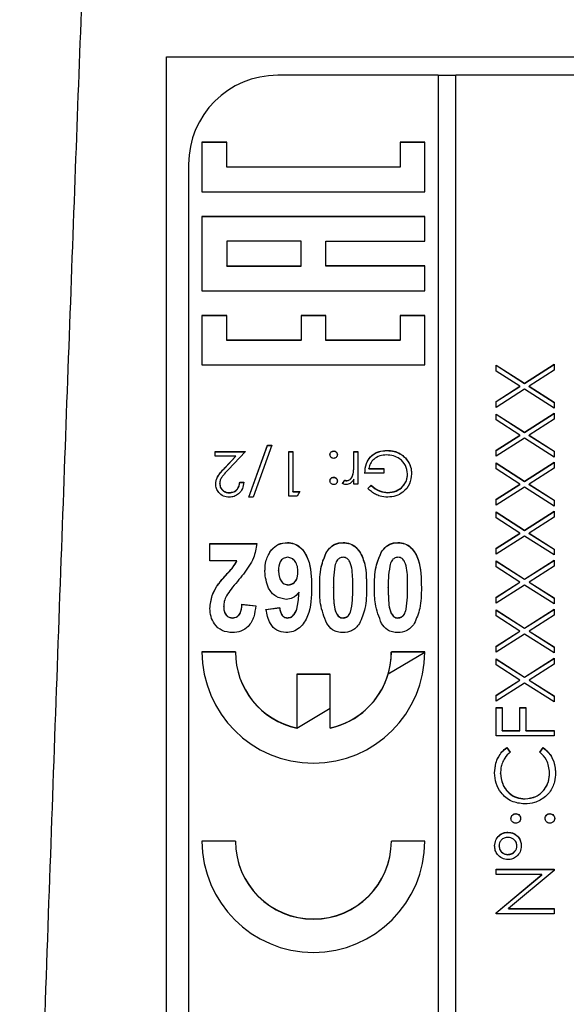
# Model space of a CAD drawing. Header units: millimetres. Extents: x 336 to 1254, y 15 to 971.
# Tile 20 of 33: x 680 to 693, y 482 to 505. Entities that reach past the tile are written whole.
import ezdxf

# ---------------------------------------------------------------- set-up
doc = ezdxf.new("R2010")
doc.units = ezdxf.units.MM

msp = doc.modelspace()

# ---------------------------------------------------------------- linework, layer by layer
at = {"color": 7, "linetype": 'Continuous', "lineweight": 25}
for p, q in [((683.595, 503.675), (704.595, 503.675)), ((683.595, 466.12), (683.595, 503.675)), ((689.695, 503.259), (686.095, 503.259)), ((689.695, 503.259), (689.695, 463.313)), ((690.095, 503.254), (689.695, 503.254)), ((702.095, 503.259), (690.095, 503.259)), ((690.095, 463.313), (690.095, 503.259)), ((684.95, 501.756), (684.395, 501.756)), ((684.395, 501.756), (684.395, 500.646)), ((684.95, 501.75), (684.395, 501.75)), ((684.95, 501.201), (684.95, 501.756)), ((689.395, 501.756), (688.839, 501.756)), ((688.839, 501.756), (688.839, 501.201)), ((689.395, 501.75), (688.839, 501.75)), ((689.395, 500.646), (689.395, 501.756)), ((684.095, 501.262), (684.095, 465.31)), ((688.839, 501.201), (684.95, 501.201)), ((684.95, 501.196), (684.95, 501.201)), ((688.839, 501.196), (684.95, 501.196)), ((688.839, 501.196), (688.839, 501.201)), ((684.395, 500.646), (689.395, 500.646)), ((689.395, 500.091), (684.395, 500.091)), ((684.395, 500.091), (684.395, 498.427)), ((689.395, 500.086), (684.395, 500.086)), ((689.395, 499.536), (689.395, 500.091)), ((686.617, 499.536), (684.95, 499.536)), ((684.95, 499.536), (684.95, 498.982)), ((686.617, 498.982), (686.617, 499.536)), ((687.173, 498.982), (687.173, 499.536)), ((687.173, 499.536), (689.395, 499.536)), ((684.95, 498.982), (686.617, 498.982)), ((684.95, 498.976), (684.95, 498.982)), ((684.95, 498.976), (686.617, 498.976)), ((686.617, 498.976), (686.617, 498.982)), ((689.395, 498.982), (687.173, 498.982)), ((687.173, 498.976), (687.173, 498.982)), ((689.395, 498.976), (687.173, 498.976)), ((689.395, 498.427), (689.395, 498.982)), ((684.395, 498.427), (689.395, 498.427)), ((684.95, 497.872), (684.395, 497.872)), ((684.395, 497.872), (684.395, 496.762)), ((684.95, 497.867), (684.395, 497.867)), ((684.95, 497.317), (684.95, 497.872)), ((687.173, 497.872), (686.617, 497.872)), ((686.617, 497.872), (686.617, 497.317)), ((687.173, 497.867), (686.617, 497.867)), ((687.173, 497.317), (687.173, 497.872)), ((689.395, 497.872), (688.839, 497.872)), ((688.839, 497.872), (688.839, 497.317)), ((689.395, 497.867), (688.839, 497.867)), ((689.395, 496.762), (689.395, 497.872)), ((686.617, 497.317), (684.95, 497.317)), ((684.95, 497.312), (684.95, 497.317)), ((686.617, 497.312), (684.95, 497.312)), ((686.617, 497.312), (686.617, 497.317)), ((688.839, 497.317), (687.173, 497.317)), ((687.173, 497.312), (687.173, 497.317)), ((688.839, 497.312), (687.173, 497.312)), ((688.839, 497.312), (688.839, 497.317)), ((684.395, 496.762), (689.395, 496.762)), ((690.995, 496.76), (691.632, 496.353)), ((690.995, 496.625), (690.995, 496.76)), ((690.995, 496.754), (691.632, 496.347)), ((691.632, 496.353), (692.295, 496.776)), ((691.632, 496.347), (692.295, 496.771)), ((692.295, 496.776), (692.295, 496.642)), ((691.527, 496.285), (690.995, 496.625)), ((692.295, 496.642), (691.737, 496.285)), ((690.995, 495.945), (691.527, 496.285)), ((690.995, 495.94), (691.527, 496.28)), ((691.527, 496.28), (691.527, 496.285)), ((691.632, 496.347), (691.632, 496.353)), ((691.737, 496.285), (692.295, 495.929)), ((691.737, 496.28), (691.737, 496.285)), ((691.737, 496.28), (692.295, 495.923)), ((691.632, 496.218), (690.995, 495.811)), ((692.295, 495.794), (691.632, 496.218)), ((690.995, 495.811), (690.995, 495.945)), ((692.295, 495.929), (692.295, 495.794)), ((690.995, 495.661), (691.632, 495.254)), ((690.995, 495.527), (690.995, 495.661)), ((690.995, 495.656), (691.632, 495.249)), ((691.632, 495.254), (692.295, 495.678)), ((691.632, 495.249), (692.295, 495.673)), ((692.295, 495.678), (692.295, 495.543)), ((691.527, 495.187), (690.995, 495.527)), ((692.295, 495.543), (691.737, 495.187)), ((690.995, 494.847), (691.527, 495.187)), ((690.995, 494.842), (691.527, 495.182)), ((691.527, 495.182), (691.527, 495.187)), ((691.632, 495.249), (691.632, 495.254)), ((691.737, 495.187), (692.295, 494.83)), ((691.737, 495.182), (691.737, 495.187)), ((691.737, 495.182), (692.295, 494.825)), ((685.446, 493.796), (685.864, 494.961)), ((685.448, 493.796), (685.864, 494.956)), ((685.959, 494.961), (685.541, 493.796)), ((685.864, 494.961), (685.959, 494.961)), ((685.864, 494.956), (685.864, 494.961)), ((685.864, 494.956), (685.957, 494.956)), ((691.632, 495.12), (690.995, 494.712)), ((692.295, 494.696), (691.632, 495.12)), ((684.69, 494.82), (685.369, 494.82)), ((684.69, 494.718), (684.69, 494.82)), ((684.69, 494.815), (685.364, 494.815)), ((685.369, 494.82), (684.981, 494.407)), ((686.343, 494.82), (686.433, 494.82)), ((686.343, 493.822), (686.343, 494.82)), ((686.343, 494.815), (686.433, 494.815)), ((686.433, 494.82), (686.433, 493.924)), ((687.35, 494.828), (687.35, 494.833)), ((687.805, 494.82), (687.895, 494.82)), ((687.805, 494.575), (687.805, 494.82)), ((687.805, 494.815), (687.895, 494.815)), ((687.895, 494.82), (687.895, 494.091)), ((688.544, 494.841), (688.544, 494.846)), ((690.995, 494.712), (690.995, 494.847)), ((692.295, 494.83), (692.295, 494.696)), ((685.155, 494.718), (684.69, 494.718)), ((684.905, 494.451), (685.155, 494.718)), ((684.905, 494.446), (685.155, 494.713)), ((685.155, 494.713), (685.155, 494.718)), ((687.805, 494.57), (687.805, 494.575)), ((688.977, 494.652), (688.977, 494.657)), ((690.995, 494.563), (691.632, 494.156)), ((690.995, 494.428), (690.995, 494.563)), ((690.995, 494.557), (691.632, 494.15)), ((691.632, 494.156), (692.295, 494.579)), ((691.632, 494.15), (692.295, 494.574)), ((692.295, 494.579), (692.295, 494.445)), ((684.905, 494.446), (684.905, 494.451)), ((687.789, 494.32), (687.789, 494.325)), ((688.472, 494.334), (688.049, 494.334)), ((688.138, 494.436), (688.472, 494.436)), ((688.138, 494.431), (688.138, 494.436)), ((688.138, 494.431), (688.472, 494.431)), ((688.472, 494.436), (688.472, 494.334)), ((689.01, 494.312), (689.01, 494.317)), ((691.527, 494.088), (690.995, 494.428)), ((692.295, 494.445), (691.737, 494.088)), ((684.792, 494.096), (684.792, 494.101)), ((685.241, 494.129), (685.331, 494.129)), ((685.241, 494.124), (685.241, 494.129)), ((685.241, 494.124), (685.331, 494.124)), ((687.35, 494.239), (687.35, 494.244)), ((687.549, 494.103), (687.598, 494.181)), ((687.549, 494.098), (687.598, 494.175)), ((687.598, 494.175), (687.598, 494.181)), ((687.644, 494.162), (687.644, 494.168)), ((687.805, 494.091), (687.805, 494.198)), ((687.895, 494.091), (687.805, 494.091)), ((688.113, 493.992), (688.19, 494.065)), ((688.113, 493.987), (688.19, 494.06)), ((688.19, 494.06), (688.19, 494.065)), ((690.995, 493.748), (691.527, 494.088)), ((690.995, 493.743), (691.527, 494.083)), ((691.527, 494.083), (691.527, 494.088)), ((691.632, 494.15), (691.632, 494.156)), ((691.737, 494.088), (692.295, 493.732)), ((691.737, 494.083), (691.737, 494.088)), ((691.737, 494.083), (692.295, 493.726)), ((685.009, 493.893), (685.009, 493.899)), ((686.433, 493.924), (686.587, 493.924)), ((686.433, 493.919), (686.433, 493.924)), ((686.433, 493.919), (686.584, 493.919)), ((686.587, 493.924), (686.528, 493.822)), ((688.565, 493.893), (688.565, 493.899)), ((691.632, 494.021), (690.995, 493.614)), ((692.295, 493.597), (691.632, 494.021)), ((685.541, 493.796), (685.446, 493.796)), ((686.528, 493.822), (686.343, 493.822)), ((690.995, 493.614), (690.995, 493.748)), ((692.295, 493.732), (692.295, 493.597)), ((690.995, 493.464), (691.632, 493.057)), ((690.995, 493.33), (690.995, 493.464)), ((690.995, 493.459), (691.632, 493.052)), ((691.632, 493.057), (692.295, 493.481)), ((691.632, 493.052), (692.295, 493.475)), ((692.295, 493.481), (692.295, 493.346)), ((691.527, 492.99), (690.995, 493.33)), ((692.295, 493.346), (691.737, 492.99)), ((690.995, 492.65), (691.527, 492.99)), ((690.995, 492.645), (691.527, 492.984)), ((691.527, 492.984), (691.527, 492.99)), ((691.632, 493.052), (691.632, 493.057)), ((691.737, 492.99), (692.295, 492.633)), ((691.737, 492.984), (691.737, 492.99)), ((691.737, 492.984), (692.295, 492.628)), ((684.574, 492.755), (685.626, 492.755)), ((684.574, 492.371), (684.574, 492.755)), ((684.574, 492.75), (685.626, 492.75)), ((686.311, 492.775), (686.311, 492.78)), ((687.561, 492.775), (687.561, 492.78)), ((688.792, 492.775), (688.792, 492.78)), ((691.632, 492.923), (690.995, 492.515)), ((692.295, 492.499), (691.632, 492.923)), ((687.195, 492.572), (687.195, 492.577)), ((688.426, 492.572), (688.426, 492.577)), ((690.995, 492.515), (690.995, 492.65)), ((692.295, 492.633), (692.295, 492.499)), ((685.178, 492.371), (684.574, 492.371)), ((685.178, 492.365), (685.178, 492.371)), ((690.995, 492.365), (691.632, 491.958)), ((690.995, 492.231), (690.995, 492.365)), ((690.995, 492.36), (691.632, 491.953)), ((691.632, 491.958), (692.295, 492.382)), ((691.632, 491.953), (692.295, 492.377)), ((692.295, 492.382), (692.295, 492.248)), ((686.113, 492.143), (686.113, 492.149)), ((686.549, 492.115), (686.549, 492.12)), ((691.527, 491.891), (690.995, 492.231)), ((692.295, 492.248), (691.737, 491.891)), ((690.995, 491.551), (691.527, 491.891)), ((690.995, 491.546), (691.527, 491.886)), ((691.527, 491.886), (691.527, 491.891)), ((691.632, 491.953), (691.632, 491.958)), ((691.737, 491.891), (692.295, 491.535)), ((691.737, 491.886), (691.737, 491.891)), ((691.737, 491.886), (692.295, 491.529)), ((684.731, 491.797), (684.731, 491.802)), ((686.332, 491.828), (686.332, 491.833)), ((686.572, 491.662), (686.572, 491.667)), ((687.343, 491.765), (687.343, 491.77)), ((687.779, 491.765), (687.779, 491.77)), ((688.574, 491.765), (688.574, 491.77)), ((689.01, 491.765), (689.01, 491.77)), ((691.632, 491.824), (690.995, 491.417)), ((692.295, 491.4), (691.632, 491.824)), ((690.995, 491.417), (690.995, 491.551)), ((692.295, 491.535), (692.295, 491.4)), ((684.882, 491.347), (684.882, 491.352)), ((685.292, 491.398), (685.6, 491.36)), ((685.292, 491.392), (685.292, 491.398)), ((685.292, 491.392), (685.6, 491.355)), ((685.831, 491.279), (686.138, 491.321)), ((685.831, 491.274), (686.138, 491.316)), ((686.138, 491.316), (686.138, 491.321)), ((687.745, 491.281), (687.745, 491.286)), ((688.975, 491.281), (688.975, 491.286)), ((690.995, 491.267), (691.632, 490.86)), ((690.995, 491.132), (690.995, 491.267)), ((690.995, 491.262), (691.632, 490.855)), ((691.632, 490.86), (692.295, 491.284)), ((691.632, 490.855), (692.295, 491.278)), ((692.295, 491.284), (692.295, 491.149)), ((685.082, 491.085), (685.082, 491.09)), ((686.318, 491.085), (686.318, 491.09)), ((687.561, 491.085), (687.561, 491.09)), ((688.792, 491.085), (688.792, 491.09)), ((691.527, 490.793), (690.995, 491.132)), ((692.295, 491.149), (691.737, 490.793)), ((690.995, 490.453), (691.527, 490.793)), ((690.995, 490.447), (691.527, 490.787)), ((691.527, 490.787), (691.527, 490.793)), ((691.632, 490.855), (691.632, 490.86)), ((691.737, 490.793), (692.295, 490.436)), ((691.737, 490.787), (691.737, 490.793)), ((691.737, 490.787), (692.295, 490.431)), ((691.632, 490.725), (690.995, 490.318)), ((692.295, 490.302), (691.632, 490.725)), ((685.145, 490.327), (684.395, 490.327)), ((685.145, 490.321), (684.395, 490.321)), ((685.145, 490.321), (685.145, 490.327)), ((688.576, 489.835), (689.395, 490.321)), ((689.395, 490.327), (688.645, 490.327)), ((688.645, 490.321), (688.645, 490.327)), ((689.395, 490.321), (688.645, 490.321)), ((690.995, 490.318), (690.995, 490.453)), ((692.295, 490.436), (692.295, 490.302)), ((690.995, 490.168), (691.632, 489.761)), ((690.995, 490.034), (690.995, 490.168)), ((690.995, 490.163), (691.632, 489.756)), ((691.632, 489.761), (692.295, 490.185)), ((691.632, 489.756), (692.295, 490.18)), ((692.295, 490.185), (692.295, 490.051)), ((691.527, 489.694), (690.995, 490.034)), ((692.295, 490.051), (691.737, 489.694)), ((687.27, 489.827), (686.52, 489.827)), ((686.52, 489.827), (686.52, 488.619)), ((687.27, 489.822), (686.52, 489.822)), ((687.27, 488.619), (687.27, 489.827)), ((690.995, 489.354), (691.527, 489.694)), ((690.995, 489.349), (691.527, 489.689)), ((691.527, 489.689), (691.527, 489.694)), ((691.632, 489.756), (691.632, 489.761)), ((691.737, 489.694), (692.295, 489.337)), ((691.737, 489.689), (691.737, 489.694)), ((691.737, 489.689), (692.295, 489.332)), ((691.632, 489.627), (690.995, 489.22)), ((692.295, 489.203), (691.632, 489.627)), ((690.995, 489.22), (690.995, 489.354)), ((692.295, 489.337), (692.295, 489.203)), ((686.52, 488.614), (687.27, 489.06)), ((690.995, 489.078), (691.128, 489.078)), ((690.995, 488.446), (690.995, 489.078)), ((690.995, 489.073), (691.128, 489.073)), ((691.128, 489.078), (691.128, 488.562)), ((691.528, 489.078), (691.661, 489.078)), ((691.528, 488.562), (691.528, 489.078)), ((691.528, 489.073), (691.661, 489.073)), ((691.661, 489.078), (691.661, 488.562)), ((686.52, 488.614), (686.52, 488.619)), ((687.27, 488.614), (687.27, 488.619)), ((691.128, 488.562), (691.528, 488.562)), ((691.128, 488.557), (691.128, 488.562)), ((691.128, 488.557), (691.528, 488.557)), ((691.528, 488.557), (691.528, 488.562)), ((691.661, 488.562), (692.295, 488.562)), ((691.661, 488.557), (691.661, 488.562)), ((691.661, 488.557), (692.295, 488.557)), ((692.295, 488.562), (692.295, 488.446)), ((692.295, 488.446), (690.995, 488.446)), ((691.233, 488.179), (691.311, 488.077)), ((691.233, 488.174), (691.233, 488.179)), ((691.233, 488.174), (691.311, 488.072)), ((691.978, 488.077), (692.055, 488.179)), ((691.978, 488.072), (692.055, 488.174)), ((692.055, 488.174), (692.055, 488.179)), ((691.095, 487.601), (691.095, 487.606)), ((692.195, 487.609), (692.195, 487.614)), ((691.646, 487.026), (691.646, 487.031)), ((691.436, 486.693), (691.436, 486.698)), ((692.203, 486.693), (692.203, 486.698)), ((691.261, 486.277), (691.261, 486.282)), ((685.145, 486.082), (684.395, 486.082)), ((685.145, 486.077), (684.395, 486.077)), ((685.145, 486.077), (685.145, 486.082)), ((689.395, 486.082), (688.645, 486.082)), ((688.645, 486.077), (688.645, 486.082)), ((689.395, 486.077), (688.645, 486.077)), ((691.061, 485.971), (691.061, 485.977)), ((691.461, 485.971), (691.461, 485.976)), ((691.261, 485.777), (691.261, 485.783)), ((690.995, 485.45), (692.295, 485.45)), ((690.995, 485.333), (690.995, 485.45)), ((692.295, 485.45), (692.295, 485.423)), ((690.995, 485.445), (692.295, 485.445)), ((692.018, 485.333), (690.995, 485.333)), ((690.995, 484.475), (692.018, 485.333)), ((690.995, 484.47), (692.018, 485.328)), ((692.295, 485.423), (691.274, 484.568)), ((692.018, 485.328), (692.018, 485.333)), ((691.274, 484.568), (692.295, 484.568)), ((691.274, 484.562), (691.274, 484.568)), ((692.295, 484.568), (692.295, 484.451)), ((690.995, 484.451), (690.995, 484.475)), ((692.295, 484.451), (690.995, 484.451)), ((691.274, 484.562), (692.295, 484.562))]:
    msp.add_line(p, q, dxfattribs=at)
for centre, radius, start, end in [((686.093, 501.261), 1.999, 89.9617, 179.9616), ((686.895, 490.329), 2.5, 180.0617, 359.9383), ((686.893, 490.327), 1.748, 180.0276, 257.6737), ((686.893, 490.322), 1.748, 180.0276, 257.6737), ((686.897, 490.327), 1.748, 282.3263, 359.9724), ((686.899, 490.321), 1.745, 343.8203, 359.9997), ((686.896, 490.323), 1.749, 282.3379, 343.8005), ((686.895, 486.085), 2.5, 180.0617, 359.9383), ((686.895, 486.084), 1.75, 180.0617, 359.9383), ((686.895, 486.079), 1.75, 180.0617, 359.9383)]:
    msp.add_arc(centre, radius, start, end, dxfattribs=at)
for points, knots in [([(681.825, 508.472), (681.73, 505.955), (681.535, 500.769), (681.242, 492.759), (680.938, 484.289), (680.623, 475.358), (680.412, 469.251), (680.304, 466.121)], [0, 0, 0, 0, 0.178264, 0.367396, 0.567396, 0.778264, 1, 1, 1, 1]), ([(687.267, 494.75), (687.268, 494.762), (687.271, 494.787), (687.294, 494.814), (687.321, 494.831), (687.34, 494.832), (687.35, 494.833)], [0, 0, 0, 0, 0.279515, 0.559486, 0.779684, 1, 1, 1, 1]), ([(687.267, 494.745), (687.268, 494.757), (687.271, 494.782), (687.294, 494.809), (687.321, 494.826), (687.34, 494.827), (687.35, 494.828)], [0, 0, 0, 0, 0.279515, 0.559486, 0.779684, 1, 1, 1, 1]), ([(687.35, 494.667), (687.338, 494.668), (687.313, 494.671), (687.286, 494.694), (687.269, 494.721), (687.267, 494.74), (687.267, 494.75)], [0, 0, 0, 0, 0.279602, 0.559212, 0.779475, 1, 1, 1, 1]), ([(687.35, 494.833), (687.362, 494.832), (687.387, 494.829), (687.414, 494.806), (687.431, 494.779), (687.432, 494.76), (687.433, 494.75)], [0, 0, 0, 0, 0.279628, 0.559268, 0.779583, 1, 1, 1, 1]), ([(687.35, 494.828), (687.362, 494.827), (687.387, 494.824), (687.414, 494.801), (687.431, 494.774), (687.432, 494.755), (687.433, 494.745)], [0, 0, 0, 0, 0.279628, 0.559268, 0.779583, 1, 1, 1, 1]), ([(687.433, 494.75), (687.432, 494.738), (687.429, 494.713), (687.406, 494.686), (687.379, 494.669), (687.36, 494.668), (687.35, 494.667)], [0, 0, 0, 0, 0.279576, 0.559284, 0.779552, 1, 1, 1, 1]), ([(688.049, 494.334), (688.055, 494.409), (688.067, 494.56), (688.194, 494.738), (688.366, 494.834), (688.485, 494.842), (688.544, 494.846)], [0, 0, 0, 0, 0.280351, 0.559367, 0.779371, 1, 1, 1, 1]), ([(688.049, 494.329), (688.055, 494.404), (688.067, 494.555), (688.194, 494.733), (688.366, 494.829), (688.485, 494.837), (688.544, 494.841)], [0, 0, 0, 0, 0.280351, 0.559367, 0.779371, 1, 1, 1, 1]), ([(688.536, 494.744), (688.485, 494.74), (688.381, 494.732), (688.255, 494.657), (688.167, 494.555), (688.148, 494.476), (688.138, 494.436)], [0, 0, 0, 0, 0.280258, 0.55994, 0.779939, 1, 1, 1, 1]), ([(689.01, 494.317), (689, 494.383), (688.979, 494.515), (688.847, 494.655), (688.693, 494.731), (688.588, 494.74), (688.536, 494.744)], [0, 0, 0, 0, 0.279051, 0.558582, 0.779235, 1, 1, 1, 1]), ([(688.544, 494.846), (688.6, 494.843), (688.691, 494.838), (688.811, 494.793), (688.903, 494.736), (688.953, 494.683), (688.977, 494.657)], [0, 0, 0, 0, 0.339789, 0.559872, 0.779908, 1, 1, 1, 1]), ([(688.544, 494.841), (688.6, 494.838), (688.691, 494.832), (688.811, 494.787), (688.903, 494.731), (688.953, 494.678), (688.977, 494.652)], [0, 0, 0, 0, 0.339789, 0.559872, 0.779908, 1, 1, 1, 1]), ([(687.789, 494.325), (687.795, 494.371), (687.805, 494.455), (687.805, 494.538), (687.805, 494.575)], [0, 0, 0, 0, 0.559637, 1, 1, 1, 1]), ([(687.789, 494.32), (687.795, 494.366), (687.805, 494.449), (687.805, 494.533), (687.805, 494.57)], [0, 0, 0, 0, 0.559637, 1, 1, 1, 1]), ([(688.977, 494.657), (689.017, 494.6), (689.087, 494.498), (689.096, 494.375), (689.1, 494.321)], [0, 0, 0, 0, 0.559317, 1, 1, 1, 1]), ([(688.977, 494.652), (689.017, 494.595), (689.087, 494.493), (689.096, 494.37), (689.1, 494.316)], [0, 0, 0, 0, 0.559317, 1, 1, 1, 1]), ([(684.702, 494.093), (684.709, 494.141), (684.719, 494.221), (684.783, 494.312), (684.841, 494.383), (684.884, 494.429), (684.905, 494.451)], [0, 0, 0, 0, 0.338375, 0.558753, 0.77936, 1, 1, 1, 1]), ([(684.702, 494.088), (684.709, 494.136), (684.719, 494.215), (684.783, 494.306), (684.841, 494.378), (684.884, 494.424), (684.905, 494.446)], [0, 0, 0, 0, 0.338375, 0.558753, 0.77936, 1, 1, 1, 1]), ([(684.981, 494.407), (684.952, 494.377), (684.905, 494.327), (684.844, 494.253), (684.8, 494.183), (684.795, 494.128), (684.792, 494.101)], [0, 0, 0, 0, 0.340542, 0.56085, 0.780599, 1, 1, 1, 1]), ([(687.644, 494.168), (687.665, 494.172), (687.707, 494.181), (687.762, 494.24), (687.779, 494.293), (687.789, 494.325)], [0, 0, 0, 0, 0.278435, 0.558783, 1, 1, 1, 1]), ([(687.644, 494.162), (687.665, 494.167), (687.707, 494.176), (687.762, 494.235), (687.779, 494.287), (687.789, 494.32)], [0, 0, 0, 0, 0.2784354, 0.5587827, 1, 1, 1, 1]), ([(689.1, 494.321), (689.09, 494.242), (689.07, 494.086), (688.926, 493.91), (688.747, 493.811), (688.624, 493.801), (688.562, 493.796)], [0, 0, 0, 0, 0.2795847, 0.5590752, 0.7794152, 1, 1, 1, 1]), ([(688.565, 493.899), (688.628, 493.906), (688.755, 493.922), (688.902, 494.028), (688.993, 494.168), (689.005, 494.267), (689.01, 494.317)], [0, 0, 0, 0, 0.2798542, 0.5595672, 0.7798434, 1, 1, 1, 1]), ([(688.565, 493.893), (688.628, 493.901), (688.755, 493.917), (688.902, 494.023), (688.993, 494.162), (689.005, 494.262), (689.01, 494.312)], [0, 0, 0, 0, 0.2798542, 0.5595672, 0.7798434, 1, 1, 1, 1]), ([(685.005, 493.796), (684.96, 493.8), (684.871, 493.809), (684.772, 493.89), (684.712, 493.989), (684.706, 494.058), (684.702, 494.093)], [0, 0, 0, 0, 0.279891, 0.559188, 0.779573, 1, 1, 1, 1]), ([(684.792, 494.101), (684.796, 494.07), (684.805, 494.008), (684.866, 493.943), (684.936, 493.904), (684.985, 493.901), (685.009, 493.899)], [0, 0, 0, 0, 0.279126, 0.558978, 0.77935, 1, 1, 1, 1]), ([(684.792, 494.096), (684.796, 494.065), (684.805, 494.003), (684.866, 493.938), (684.936, 493.899), (684.985, 493.895), (685.009, 493.893)], [0, 0, 0, 0, 0.279126, 0.558978, 0.77935, 1, 1, 1, 1]), ([(685.331, 494.129), (685.325, 494.081), (685.313, 493.984), (685.228, 493.873), (685.119, 493.806), (685.043, 493.799), (685.005, 493.796)], [0, 0, 0, 0, 0.280029, 0.559515, 0.779668, 1, 1, 1, 1]), ([(685.009, 493.899), (685.043, 493.902), (685.112, 493.909), (685.189, 493.971), (685.23, 494.05), (685.237, 494.103), (685.241, 494.129)], [0, 0, 0, 0, 0.2796925, 0.5587805, 0.7791383, 1, 1, 1, 1]), ([(685.009, 493.893), (685.043, 493.897), (685.112, 493.904), (685.189, 493.966), (685.23, 494.044), (685.237, 494.097), (685.241, 494.124)], [0, 0, 0, 0, 0.279693, 0.55878, 0.779138, 1, 1, 1, 1]), ([(687.267, 494.161), (687.268, 494.173), (687.271, 494.198), (687.294, 494.225), (687.321, 494.242), (687.34, 494.244), (687.35, 494.244)], [0, 0, 0, 0, 0.279517, 0.559326, 0.779544, 1, 1, 1, 1]), ([(687.267, 494.156), (687.268, 494.168), (687.271, 494.193), (687.294, 494.22), (687.321, 494.237), (687.34, 494.238), (687.35, 494.239)], [0, 0, 0, 0, 0.279517, 0.559326, 0.779544, 1, 1, 1, 1]), ([(687.35, 494.078), (687.338, 494.079), (687.313, 494.082), (687.286, 494.105), (687.269, 494.132), (687.267, 494.151), (687.267, 494.161)], [0, 0, 0, 0, 0.279602, 0.559212, 0.779475, 1, 1, 1, 1]), ([(687.35, 494.244), (687.362, 494.243), (687.387, 494.24), (687.414, 494.217), (687.431, 494.19), (687.432, 494.171), (687.433, 494.161)], [0, 0, 0, 0, 0.279647, 0.559299, 0.779615, 1, 1, 1, 1]), ([(687.35, 494.239), (687.362, 494.238), (687.387, 494.235), (687.414, 494.212), (687.431, 494.185), (687.432, 494.166), (687.433, 494.156)], [0, 0, 0, 0, 0.279647, 0.559299, 0.779615, 1, 1, 1, 1]), ([(687.433, 494.161), (687.432, 494.149), (687.429, 494.124), (687.406, 494.097), (687.379, 494.081), (687.36, 494.079), (687.35, 494.078)], [0, 0, 0, 0, 0.279539, 0.559327, 0.779689, 1, 1, 1, 1]), ([(687.627, 494.078), (687.611, 494.08), (687.583, 494.083), (687.559, 494.097), (687.549, 494.103)], [0, 0, 0, 0, 0.559243, 1, 1, 1, 1]), ([(687.598, 494.181), (687.606, 494.177), (687.621, 494.17), (687.637, 494.168), (687.644, 494.168)], [0, 0, 0, 0, 0.560396, 1, 1, 1, 1]), ([(687.598, 494.175), (687.606, 494.172), (687.621, 494.165), (687.637, 494.163), (687.644, 494.162)], [0, 0, 0, 0, 0.5603957, 1, 1, 1, 1]), ([(687.805, 494.198), (687.78, 494.164), (687.745, 494.116), (687.676, 494.082), (687.643, 494.079), (687.627, 494.078)], [0, 0, 0, 0, 0.558841, 0.779474, 1, 1, 1, 1]), ([(688.19, 494.065), (688.251, 494.014), (688.362, 493.923), (688.503, 493.906), (688.565, 493.899)], [0, 0, 0, 0, 0.55981, 1, 1, 1, 1]), ([(688.19, 494.06), (688.251, 494.009), (688.362, 493.918), (688.503, 493.901), (688.565, 493.893)], [0, 0, 0, 0, 0.55981, 1, 1, 1, 1]), ([(688.562, 493.796), (688.505, 493.8), (688.41, 493.807), (688.288, 493.858), (688.194, 493.917), (688.14, 493.967), (688.113, 493.992)], [0, 0, 0, 0, 0.339527, 0.559586, 0.779731, 1, 1, 1, 1]), ([(685.626, 492.755), (685.607, 492.645), (685.578, 492.465), (685.452, 492.243), (685.327, 492.07), (685.235, 491.961), (685.19, 491.906)], [0, 0, 0, 0, 0.33935, 0.559373, 0.779669, 1, 1, 1, 1]), ([(685.805, 492.129), (685.81, 492.215), (685.82, 492.388), (685.931, 492.607), (686.106, 492.757), (686.242, 492.773), (686.311, 492.78)], [0, 0, 0, 0, 0.2808976, 0.5606257, 0.7803382, 1, 1, 1, 1]), ([(685.805, 492.124), (685.81, 492.21), (685.82, 492.383), (685.931, 492.602), (686.106, 492.752), (686.242, 492.767), (686.311, 492.775)], [0, 0, 0, 0, 0.2808976, 0.5606257, 0.7803382, 1, 1, 1, 1]), ([(686.311, 492.78), (686.364, 492.775), (686.47, 492.765), (686.65, 492.645), (686.846, 492.317), (686.852, 491.997), (686.856, 491.783)], [0, 0, 0, 0, 0.125109, 0.250273, 0.499351, 1, 1, 1, 1]), ([(686.311, 492.775), (686.364, 492.77), (686.47, 492.76), (686.65, 492.64), (686.846, 492.312), (686.852, 491.992), (686.856, 491.778)], [0, 0, 0, 0, 0.125109, 0.250273, 0.499351, 1, 1, 1, 1]), ([(687.195, 492.577), (687.249, 492.642), (687.346, 492.759), (687.496, 492.774), (687.561, 492.78)], [0, 0, 0, 0, 0.558803, 1, 1, 1, 1]), ([(687.195, 492.572), (687.249, 492.637), (687.346, 492.754), (687.496, 492.769), (687.561, 492.775)], [0, 0, 0, 0, 0.558803, 1, 1, 1, 1]), ([(687.561, 492.78), (687.615, 492.775), (687.722, 492.765), (687.904, 492.643), (688.084, 492.302), (688.086, 491.98), (688.087, 491.766)], [0, 0, 0, 0, 0.12513, 0.250188, 0.498801, 1, 1, 1, 1]), ([(687.561, 492.775), (687.615, 492.77), (687.722, 492.76), (687.904, 492.638), (688.084, 492.297), (688.086, 491.975), (688.087, 491.761)], [0, 0, 0, 0, 0.12513, 0.250188, 0.498801, 1, 1, 1, 1]), ([(688.426, 492.577), (688.48, 492.642), (688.577, 492.759), (688.726, 492.774), (688.792, 492.78)], [0, 0, 0, 0, 0.5588026, 1, 1, 1, 1]), ([(688.426, 492.572), (688.48, 492.637), (688.577, 492.754), (688.726, 492.769), (688.792, 492.775)], [0, 0, 0, 0, 0.558803, 1, 1, 1, 1]), ([(688.792, 492.78), (688.846, 492.775), (688.952, 492.765), (689.134, 492.643), (689.314, 492.302), (689.316, 491.98), (689.318, 491.766)], [0, 0, 0, 0, 0.12513, 0.250188, 0.498801, 1, 1, 1, 1]), ([(688.792, 492.775), (688.846, 492.77), (688.952, 492.76), (689.134, 492.638), (689.314, 492.297), (689.316, 491.975), (689.318, 491.761)], [0, 0, 0, 0, 0.12513, 0.250188, 0.498801, 1, 1, 1, 1]), ([(687.036, 491.77), (687.037, 491.927), (687.038, 492.207), (687.147, 492.465), (687.195, 492.577)], [0, 0, 0, 0, 0.561137, 1, 1, 1, 1]), ([(687.036, 491.765), (687.037, 491.922), (687.038, 492.202), (687.147, 492.459), (687.195, 492.572)], [0, 0, 0, 0, 0.561137, 1, 1, 1, 1]), ([(688.267, 491.77), (688.267, 491.927), (688.269, 492.207), (688.378, 492.465), (688.426, 492.577)], [0, 0, 0, 0, 0.5611374, 1, 1, 1, 1]), ([(688.267, 491.765), (688.267, 491.922), (688.269, 492.202), (688.378, 492.459), (688.426, 492.572)], [0, 0, 0, 0, 0.5611374, 1, 1, 1, 1]), ([(684.731, 491.802), (684.78, 491.867), (684.862, 491.976), (684.989, 492.115), (685.099, 492.232), (685.152, 492.324), (685.178, 492.371)], [0, 0, 0, 0, 0.339945, 0.56012, 0.780287, 1, 1, 1, 1]), ([(684.731, 491.797), (684.78, 491.862), (684.862, 491.97), (684.989, 492.109), (685.099, 492.227), (685.152, 492.319), (685.178, 492.365)], [0, 0, 0, 0, 0.339945, 0.56012, 0.780287, 1, 1, 1, 1]), ([(686.317, 492.447), (686.283, 492.442), (686.214, 492.432), (686.119, 492.322), (686.115, 492.218), (686.113, 492.149)], [0, 0, 0, 0, 0.2497022, 0.4998136, 1, 1, 1, 1]), ([(686.549, 492.12), (686.547, 492.162), (686.543, 492.245), (686.494, 492.353), (686.415, 492.431), (686.349, 492.442), (686.317, 492.447)], [0, 0, 0, 0, 0.280998, 0.560646, 0.780915, 1, 1, 1, 1]), ([(687.561, 492.447), (687.534, 492.443), (687.479, 492.435), (687.407, 492.361), (687.389, 492.293), (687.378, 492.251)], [0, 0, 0, 0, 0.279177, 0.558619, 1, 1, 1, 1]), ([(687.779, 491.77), (687.78, 491.899), (687.78, 492.093), (687.737, 492.301), (687.69, 492.387), (687.654, 492.42), (687.61, 492.444), (687.578, 492.446), (687.561, 492.447)], [0, 0, 0, 0, 0.50053, 0.75007, 0.812672, 0.875017, 0.937485, 1, 1, 1, 1]), ([(688.792, 492.447), (688.765, 492.443), (688.71, 492.435), (688.638, 492.361), (688.62, 492.293), (688.609, 492.251)], [0, 0, 0, 0, 0.2791773, 0.5586195, 1, 1, 1, 1]), ([(689.01, 491.77), (689.011, 491.899), (689.011, 492.093), (688.968, 492.301), (688.92, 492.387), (688.885, 492.42), (688.841, 492.444), (688.808, 492.446), (688.792, 492.447)], [0, 0, 0, 0, 0.50053, 0.75007, 0.812672, 0.875017, 0.937485, 1, 1, 1, 1]), ([(686.281, 491.5), (686.2, 491.516), (686.037, 491.548), (685.842, 491.79), (685.819, 492.001), (685.805, 492.129)], [0, 0, 0, 0, 0.278667, 0.559714, 1, 1, 1, 1]), ([(686.113, 492.149), (686.114, 492.108), (686.117, 492.028), (686.157, 491.92), (686.237, 491.846), (686.3, 491.837), (686.332, 491.833)], [0, 0, 0, 0, 0.281199, 0.560681, 0.780502, 1, 1, 1, 1]), ([(686.113, 492.143), (686.114, 492.103), (686.117, 492.023), (686.157, 491.915), (686.237, 491.841), (686.3, 491.832), (686.332, 491.828)], [0, 0, 0, 0, 0.2811992, 0.5606808, 0.780502, 1, 1, 1, 1]), ([(686.332, 491.833), (686.37, 491.839), (686.445, 491.852), (686.538, 491.963), (686.545, 492.06), (686.549, 492.12)], [0, 0, 0, 0, 0.279132, 0.559241, 1, 1, 1, 1]), ([(686.332, 491.828), (686.37, 491.834), (686.445, 491.847), (686.538, 491.957), (686.545, 492.055), (686.549, 492.115)], [0, 0, 0, 0, 0.279132, 0.559241, 1, 1, 1, 1]), ([(687.378, 492.251), (687.366, 492.162), (687.343, 492.002), (687.343, 491.841), (687.343, 491.77)], [0, 0, 0, 0, 0.559708, 1, 1, 1, 1]), ([(688.609, 492.251), (688.596, 492.162), (688.574, 492.002), (688.574, 491.841), (688.574, 491.77)], [0, 0, 0, 0, 0.559708, 1, 1, 1, 1]), ([(685.19, 491.906), (685.14, 491.848), (685.053, 491.745), (684.977, 491.633), (684.943, 491.583)], [0, 0, 0, 0, 0.560211, 1, 1, 1, 1]), ([(684.574, 491.301), (684.584, 491.401), (684.601, 491.579), (684.691, 491.734), (684.731, 491.802)], [0, 0, 0, 0, 0.559099, 1, 1, 1, 1]), ([(684.574, 491.296), (684.584, 491.395), (684.601, 491.574), (684.691, 491.728), (684.731, 491.797)], [0, 0, 0, 0, 0.559099, 1, 1, 1, 1]), ([(686.856, 491.783), (686.852, 491.561), (686.845, 491.228), (686.635, 490.89), (686.444, 490.773), (686.334, 490.763), (686.279, 490.757)], [0, 0, 0, 0, 0.500588, 0.749619, 0.874794, 1, 1, 1, 1]), ([(686.572, 491.667), (686.529, 491.615), (686.452, 491.523), (686.333, 491.507), (686.281, 491.5)], [0, 0, 0, 0, 0.560019, 1, 1, 1, 1]), ([(686.318, 491.09), (686.347, 491.095), (686.404, 491.104), (686.488, 491.19), (686.557, 491.381), (686.566, 491.553), (686.572, 491.667)], [0, 0, 0, 0, 0.124187, 0.249061, 0.498254, 1, 1, 1, 1]), ([(686.318, 491.085), (686.347, 491.09), (686.404, 491.099), (686.488, 491.184), (686.557, 491.376), (686.566, 491.547), (686.572, 491.662)], [0, 0, 0, 0, 0.124187, 0.249061, 0.498254, 1, 1, 1, 1]), ([(687.194, 490.963), (687.137, 491.108), (687.037, 491.368), (687.036, 491.647), (687.036, 491.77)], [0, 0, 0, 0, 0.558267, 1, 1, 1, 1]), ([(687.343, 491.77), (687.344, 491.64), (687.345, 491.447), (687.387, 491.221), (687.454, 491.125), (687.513, 491.095), (687.545, 491.092), (687.561, 491.09)], [0, 0, 0, 0, 0.501059, 0.75088, 0.874945, 0.937481, 1, 1, 1, 1]), ([(687.343, 491.765), (687.344, 491.635), (687.345, 491.441), (687.387, 491.216), (687.454, 491.12), (687.513, 491.089), (687.545, 491.087), (687.561, 491.085)], [0, 0, 0, 0, 0.501059, 0.75088, 0.874945, 0.937481, 1, 1, 1, 1]), ([(687.745, 491.286), (687.757, 491.376), (687.78, 491.537), (687.779, 491.698), (687.779, 491.77)], [0, 0, 0, 0, 0.559712, 1, 1, 1, 1]), ([(687.745, 491.281), (687.757, 491.371), (687.78, 491.531), (687.779, 491.693), (687.779, 491.765)], [0, 0, 0, 0, 0.559712, 1, 1, 1, 1]), ([(688.087, 491.766), (688.086, 491.609), (688.085, 491.329), (687.976, 491.073), (687.928, 490.96)], [0, 0, 0, 0, 0.5611262, 1, 1, 1, 1]), ([(688.424, 490.963), (688.368, 491.108), (688.268, 491.368), (688.267, 491.647), (688.267, 491.77)], [0, 0, 0, 0, 0.558267, 1, 1, 1, 1]), ([(688.574, 491.77), (688.575, 491.64), (688.575, 491.447), (688.618, 491.221), (688.685, 491.125), (688.744, 491.095), (688.776, 491.092), (688.792, 491.09)], [0, 0, 0, 0, 0.501059, 0.75088, 0.874945, 0.937481, 1, 1, 1, 1]), ([(688.574, 491.765), (688.575, 491.635), (688.575, 491.441), (688.618, 491.216), (688.685, 491.12), (688.744, 491.089), (688.776, 491.087), (688.792, 491.085)], [0, 0, 0, 0, 0.501059, 0.75088, 0.874945, 0.937481, 1, 1, 1, 1]), ([(688.975, 491.286), (688.988, 491.376), (689.01, 491.537), (689.01, 491.698), (689.01, 491.77)], [0, 0, 0, 0, 0.559712, 1, 1, 1, 1]), ([(688.975, 491.281), (688.988, 491.371), (689.01, 491.531), (689.01, 491.693), (689.01, 491.765)], [0, 0, 0, 0, 0.559712, 1, 1, 1, 1]), ([(689.318, 491.766), (689.317, 491.609), (689.316, 491.329), (689.207, 491.073), (689.159, 490.96)], [0, 0, 0, 0, 0.5611262, 1, 1, 1, 1]), ([(684.943, 491.583), (684.924, 491.542), (684.89, 491.469), (684.884, 491.388), (684.882, 491.352)], [0, 0, 0, 0, 0.559914, 1, 1, 1, 1]), ([(685.075, 490.757), (684.997, 490.765), (684.84, 490.78), (684.673, 490.936), (684.586, 491.117), (684.578, 491.24), (684.574, 491.301)], [0, 0, 0, 0, 0.2796861, 0.5585982, 0.7791114, 1, 1, 1, 1]), ([(684.882, 491.352), (684.883, 491.318), (684.887, 491.248), (684.926, 491.157), (684.999, 491.098), (685.054, 491.093), (685.082, 491.09)], [0, 0, 0, 0, 0.280885, 0.560496, 0.779917, 1, 1, 1, 1]), ([(684.882, 491.347), (684.883, 491.312), (684.887, 491.243), (684.926, 491.152), (684.999, 491.093), (685.054, 491.088), (685.082, 491.085)], [0, 0, 0, 0, 0.2808845, 0.5604963, 0.7799174, 1, 1, 1, 1]), ([(685.6, 491.36), (685.59, 491.277), (685.57, 491.112), (685.458, 490.899), (685.272, 490.776), (685.141, 490.764), (685.075, 490.757)], [0, 0, 0, 0, 0.281105, 0.560182, 0.779967, 1, 1, 1, 1]), ([(685.082, 491.09), (685.117, 491.095), (685.17, 491.102), (685.223, 491.15), (685.28, 491.238), (685.287, 491.327), (685.292, 491.398)], [0, 0, 0, 0, 0.248696, 0.374368, 0.499925, 1, 1, 1, 1]), ([(685.082, 491.085), (685.117, 491.09), (685.17, 491.097), (685.223, 491.144), (685.28, 491.233), (685.287, 491.322), (685.292, 491.392)], [0, 0, 0, 0, 0.248696, 0.374368, 0.499925, 1, 1, 1, 1]), ([(686.279, 490.757), (686.208, 490.768), (686.065, 490.788), (685.887, 490.99), (685.852, 491.169), (685.831, 491.279)], [0, 0, 0, 0, 0.279169, 0.559101, 1, 1, 1, 1]), ([(686.138, 491.321), (686.142, 491.291), (686.15, 491.231), (686.184, 491.152), (686.246, 491.098), (686.294, 491.093), (686.318, 491.09)], [0, 0, 0, 0, 0.281004, 0.560864, 0.780418, 1, 1, 1, 1]), ([(686.138, 491.316), (686.142, 491.286), (686.15, 491.226), (686.184, 491.147), (686.246, 491.093), (686.294, 491.088), (686.318, 491.085)], [0, 0, 0, 0, 0.281004, 0.560864, 0.780418, 1, 1, 1, 1]), ([(687.561, 491.09), (687.589, 491.094), (687.644, 491.103), (687.715, 491.176), (687.733, 491.245), (687.745, 491.286)], [0, 0, 0, 0, 0.279177, 0.558619, 1, 1, 1, 1]), ([(687.561, 491.085), (687.589, 491.089), (687.644, 491.098), (687.715, 491.171), (687.733, 491.239), (687.745, 491.281)], [0, 0, 0, 0, 0.279177, 0.558619, 1, 1, 1, 1]), ([(688.792, 491.09), (688.82, 491.094), (688.874, 491.103), (688.946, 491.176), (688.964, 491.245), (688.975, 491.286)], [0, 0, 0, 0, 0.279177, 0.558619, 1, 1, 1, 1]), ([(688.792, 491.085), (688.82, 491.089), (688.874, 491.098), (688.946, 491.171), (688.964, 491.239), (688.975, 491.281)], [0, 0, 0, 0, 0.279177, 0.558619, 1, 1, 1, 1]), ([(687.561, 490.757), (687.52, 490.76), (687.438, 490.766), (687.3, 490.827), (687.234, 490.911), (687.194, 490.963)], [0, 0, 0, 0, 0.280581, 0.560896, 1, 1, 1, 1]), ([(687.928, 490.96), (687.874, 490.895), (687.777, 490.779), (687.627, 490.764), (687.561, 490.757)], [0, 0, 0, 0, 0.558803, 1, 1, 1, 1]), ([(688.792, 490.757), (688.751, 490.76), (688.669, 490.766), (688.531, 490.827), (688.465, 490.911), (688.424, 490.963)], [0, 0, 0, 0, 0.280581, 0.560896, 1, 1, 1, 1]), ([(689.159, 490.96), (689.104, 490.895), (689.007, 490.779), (688.858, 490.764), (688.792, 490.757)], [0, 0, 0, 0, 0.558803, 1, 1, 1, 1]), ([(690.961, 487.613), (690.966, 487.687), (690.975, 487.81), (691.042, 487.967), (691.122, 488.088), (691.196, 488.149), (691.233, 488.179)], [0, 0, 0, 0, 0.33969, 0.55984, 0.77993, 1, 1, 1, 1]), ([(690.961, 487.608), (690.966, 487.682), (690.975, 487.804), (691.042, 487.962), (691.122, 488.082), (691.196, 488.144), (691.233, 488.174)], [0, 0, 0, 0, 0.33969, 0.55984, 0.77993, 1, 1, 1, 1]), ([(692.055, 488.179), (692.111, 488.13), (692.202, 488.048), (692.281, 487.896), (692.322, 487.758), (692.326, 487.662), (692.328, 487.615)], [0, 0, 0, 0, 0.339341, 0.559515, 0.77972, 1, 1, 1, 1]), ([(692.055, 488.174), (692.111, 488.125), (692.202, 488.043), (692.281, 487.891), (692.322, 487.753), (692.326, 487.657), (692.328, 487.609)], [0, 0, 0, 0, 0.339341, 0.559515, 0.77972, 1, 1, 1, 1]), ([(691.311, 488.077), (691.267, 488.035), (691.194, 487.965), (691.133, 487.838), (691.1, 487.724), (691.097, 487.645), (691.095, 487.606)], [0, 0, 0, 0, 0.339327, 0.559466, 0.779727, 1, 1, 1, 1]), ([(692.195, 487.614), (692.183, 487.714), (692.161, 487.894), (692.034, 488.021), (691.978, 488.077)], [0, 0, 0, 0, 0.558772, 1, 1, 1, 1]), ([(691.637, 486.914), (691.535, 486.926), (691.332, 486.95), (691.108, 487.142), (690.979, 487.373), (690.967, 487.533), (690.961, 487.613)], [0, 0, 0, 0, 0.279512, 0.55908, 0.779374, 1, 1, 1, 1]), ([(691.095, 487.606), (691.104, 487.523), (691.123, 487.357), (691.264, 487.164), (691.45, 487.049), (691.581, 487.037), (691.646, 487.031)], [0, 0, 0, 0, 0.279856, 0.559519, 0.779686, 1, 1, 1, 1]), ([(691.095, 487.601), (691.104, 487.518), (691.123, 487.352), (691.264, 487.159), (691.45, 487.043), (691.581, 487.032), (691.646, 487.026)], [0, 0, 0, 0, 0.279856, 0.559519, 0.779686, 1, 1, 1, 1]), ([(691.646, 487.031), (691.73, 487.041), (691.898, 487.061), (692.08, 487.223), (692.181, 487.416), (692.19, 487.548), (692.195, 487.614)], [0, 0, 0, 0, 0.279434, 0.558921, 0.779283, 1, 1, 1, 1]), ([(691.646, 487.026), (691.73, 487.036), (691.898, 487.055), (692.08, 487.218), (692.181, 487.411), (692.19, 487.543), (692.195, 487.609)], [0, 0, 0, 0, 0.279434, 0.558921, 0.779283, 1, 1, 1, 1]), ([(692.328, 487.615), (692.324, 487.546), (692.318, 487.434), (692.265, 487.286), (692.196, 487.171), (692.133, 487.11), (692.101, 487.079)], [0, 0, 0, 0, 0.339838, 0.559927, 0.779959, 1, 1, 1, 1]), ([(692.101, 487.079), (692.022, 487.025), (691.881, 486.929), (691.712, 486.919), (691.637, 486.914)], [0, 0, 0, 0, 0.559029, 1, 1, 1, 1]), ([(691.328, 486.59), (691.33, 486.606), (691.334, 486.638), (691.363, 486.673), (691.399, 486.695), (691.424, 486.697), (691.436, 486.698)], [0, 0, 0, 0, 0.279602, 0.559212, 0.779475, 1, 1, 1, 1]), ([(691.328, 486.585), (691.33, 486.601), (691.334, 486.633), (691.363, 486.668), (691.399, 486.69), (691.424, 486.692), (691.436, 486.693)], [0, 0, 0, 0, 0.279602, 0.559212, 0.779475, 1, 1, 1, 1]), ([(691.436, 486.482), (691.42, 486.484), (691.389, 486.488), (691.353, 486.517), (691.332, 486.552), (691.329, 486.577), (691.328, 486.59)], [0, 0, 0, 0, 0.279585, 0.559454, 0.779697, 1, 1, 1, 1]), ([(691.436, 486.698), (691.452, 486.696), (691.485, 486.693), (691.52, 486.663), (691.542, 486.628), (691.544, 486.602), (691.545, 486.59)], [0, 0, 0, 0, 0.279517, 0.559326, 0.779544, 1, 1, 1, 1]), ([(691.436, 486.693), (691.452, 486.691), (691.485, 486.688), (691.52, 486.658), (691.542, 486.622), (691.544, 486.597), (691.545, 486.585)], [0, 0, 0, 0, 0.279517, 0.559326, 0.779544, 1, 1, 1, 1]), ([(691.545, 486.59), (691.543, 486.574), (691.539, 486.542), (691.51, 486.507), (691.474, 486.485), (691.449, 486.483), (691.436, 486.482)], [0, 0, 0, 0, 0.279647, 0.559299, 0.779615, 1, 1, 1, 1]), ([(692.095, 486.59), (692.097, 486.606), (692.1, 486.638), (692.13, 486.673), (692.165, 486.695), (692.19, 486.697), (692.203, 486.698)], [0, 0, 0, 0, 0.279602, 0.559212, 0.779475, 1, 1, 1, 1]), ([(692.095, 486.585), (692.097, 486.601), (692.1, 486.633), (692.13, 486.668), (692.165, 486.69), (692.19, 486.692), (692.203, 486.693)], [0, 0, 0, 0, 0.279602, 0.559212, 0.779475, 1, 1, 1, 1]), ([(692.203, 486.482), (692.187, 486.484), (692.155, 486.487), (692.12, 486.517), (692.098, 486.552), (692.096, 486.577), (692.095, 486.59)], [0, 0, 0, 0, 0.2795762, 0.5592837, 0.7795524, 1, 1, 1, 1]), ([(692.203, 486.698), (692.219, 486.696), (692.251, 486.692), (692.286, 486.663), (692.308, 486.627), (692.31, 486.602), (692.311, 486.59)], [0, 0, 0, 0, 0.279469, 0.559358, 0.779674, 1, 1, 1, 1]), ([(692.203, 486.693), (692.219, 486.691), (692.251, 486.687), (692.286, 486.658), (692.308, 486.622), (692.31, 486.597), (692.311, 486.585)], [0, 0, 0, 0, 0.279469, 0.559358, 0.779674, 1, 1, 1, 1]), ([(692.311, 486.59), (692.309, 486.574), (692.306, 486.542), (692.276, 486.507), (692.241, 486.485), (692.216, 486.483), (692.203, 486.482)], [0, 0, 0, 0, 0.279581, 0.559143, 0.779575, 1, 1, 1, 1]), ([(690.961, 485.976), (690.967, 486.021), (690.977, 486.11), (691.057, 486.21), (691.156, 486.273), (691.226, 486.279), (691.261, 486.282)], [0, 0, 0, 0, 0.279651, 0.559386, 0.779629, 1, 1, 1, 1]), ([(690.961, 485.971), (690.967, 486.015), (690.977, 486.105), (691.057, 486.205), (691.156, 486.267), (691.226, 486.274), (691.261, 486.277)], [0, 0, 0, 0, 0.279651, 0.559386, 0.779629, 1, 1, 1, 1]), ([(691.263, 486.165), (691.234, 486.163), (691.176, 486.157), (691.11, 486.107), (691.068, 486.045), (691.064, 485.999), (691.061, 485.977)], [0, 0, 0, 0, 0.279971, 0.559668, 0.779809, 1, 1, 1, 1]), ([(691.261, 486.282), (691.306, 486.277), (691.397, 486.266), (691.494, 486.18), (691.553, 486.079), (691.559, 486.009), (691.561, 485.973)], [0, 0, 0, 0, 0.279451, 0.559125, 0.779441, 1, 1, 1, 1]), ([(691.261, 486.277), (691.306, 486.271), (691.397, 486.261), (691.494, 486.175), (691.553, 486.074), (691.559, 486.003), (691.561, 485.968)], [0, 0, 0, 0, 0.279451, 0.559125, 0.779441, 1, 1, 1, 1]), ([(691.461, 485.976), (691.458, 486.004), (691.45, 486.062), (691.395, 486.123), (691.33, 486.16), (691.285, 486.164), (691.263, 486.165)], [0, 0, 0, 0, 0.27928, 0.559096, 0.779507, 1, 1, 1, 1]), ([(691.259, 485.666), (691.214, 485.672), (691.125, 485.684), (691.029, 485.77), (690.97, 485.871), (690.964, 485.941), (690.961, 485.976)], [0, 0, 0, 0, 0.279239, 0.559101, 0.779515, 1, 1, 1, 1]), ([(691.061, 485.977), (691.065, 485.948), (691.073, 485.89), (691.128, 485.827), (691.193, 485.788), (691.239, 485.785), (691.261, 485.783)], [0, 0, 0, 0, 0.279349, 0.559223, 0.779594, 1, 1, 1, 1]), ([(691.061, 485.971), (691.065, 485.942), (691.073, 485.884), (691.128, 485.821), (691.193, 485.783), (691.239, 485.779), (691.261, 485.777)], [0, 0, 0, 0, 0.279349, 0.559223, 0.779594, 1, 1, 1, 1]), ([(691.561, 485.973), (691.556, 485.928), (691.547, 485.838), (691.465, 485.737), (691.365, 485.675), (691.294, 485.669), (691.259, 485.666)], [0, 0, 0, 0, 0.2797283, 0.5593806, 0.779608, 1, 1, 1, 1]), ([(691.261, 485.783), (691.29, 485.786), (691.348, 485.793), (691.413, 485.845), (691.455, 485.908), (691.459, 485.953), (691.461, 485.976)], [0, 0, 0, 0, 0.279655, 0.5595, 0.779804, 1, 1, 1, 1]), ([(691.261, 485.777), (691.29, 485.781), (691.348, 485.787), (691.413, 485.84), (691.455, 485.903), (691.459, 485.948), (691.461, 485.971)], [0, 0, 0, 0, 0.279655, 0.5595, 0.779804, 1, 1, 1, 1])]:
    msp.add_open_spline(points, degree=3, knots=knots, dxfattribs=at)

doc.saveas('drawing.dxf')
